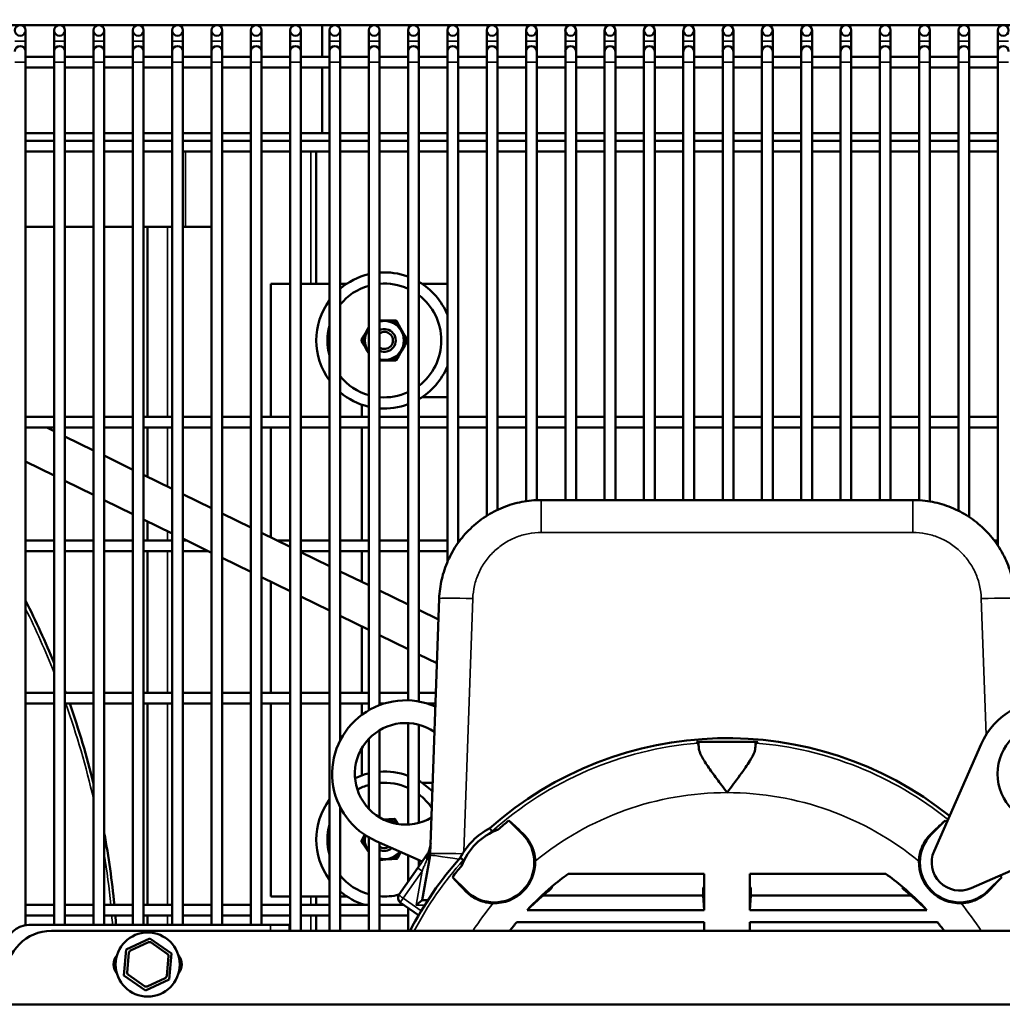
# Model space of a CAD drawing. Header units: inches. Extents: x 1 to 237, y 4 to 150.
# Tile 69 of 209: x 81 to 92, y 115 to 126. Entities that reach past the tile are written whole.
import ezdxf

# ---------------------------------------------------------------- set-up
doc = ezdxf.new("R2010")
doc.units = ezdxf.units.IN
doc.header["$LTSCALE"] = 7
doc.header["$MEASUREMENT"] = 0
for name, color, linetype, lineweight in [('Dimension (ANSI)', 7, 'Continuous', 25), ('Visible (ANSI)', 7, 'Continuous', 50), ('Visible Narrow (ANSI)', 7, 'Continuous', 35)]:
    doc.layers.add(name, color=color, linetype=linetype, lineweight=lineweight)
doc.styles.add('Dimension Text', font='tahoma.ttf')
doc.dimstyles.new('Dual Dimension', dxfattribs={"dimscale": 7, "dimtxt": 0.12, "dimasz": 0.098425, "dimexe": 0.125, "dimexo": 0.0625, "dimgap": 0.031496, "dimtad": 0, "dimtih": 1, "dimtoh": 1, "dimrnd": 1e-08, "dimzin": 4, "dimdsep": 46, "dimtxsty": 'Dimension Text', "dimcen": 0.09, "dimdle": 0.393701, "dimclrd": 256, "dimclre": 256, "dimclrt": 256, "dimadec": 0, "dimazin": 1, "dimtfac": 1, "dimtofl": 0, "dimtmove": 0, "dimatfit": 3, "dimfxl": 1, "dimtolj": 1, "dimtzin": 4, "dimlwd": -1, "dimlwe": -1, "dimarcsym": 0})

# ---------------------------------------------------------------- blocks, each defined once
blk = doc.blocks.new('*D10')
at = {"layer": 'Defpoints', "color": 0, "transparency": 16777216}
for p in [(19.813, 137.654), (19.813, 124.977), (98.315, 114.654)]:
    blk.add_point(p, dxfattribs=at)
at = {"layer": 'Dimension (ANSI)', "transparency": 16777216}
for p, q in [((19.813, 125.415), (19.813, 138.529)), ((98.315, 115.092), (98.315, 138.529)), ((20.502, 137.654), (54.873, 137.654)), ((97.626, 137.654), (63.254, 137.654))]:
    blk.add_line(p, q, dxfattribs=at)
for points in [[(20.502, 137.769), (20.502, 137.54), (19.813, 137.654)], [(97.626, 137.769), (97.626, 137.54), (98.315, 137.654)]]:
    blk.add_solid(points, dxfattribs=at)
at = {"layer": 'Dimension (ANSI)', "transparency": 16777216, "insert": (59.064, 137.654), "char_height": 0.84, "attachment_point": 5, "style": 'Dimension Text'}
blk.add_mtext('\\A1;{\\H3.0x;(}\\S78.50^ 1993.9 mm;{\\H3.0x;)}', dxfattribs=at)

msp = doc.modelspace()

# ---------------------------------------------------------------- linework, layer by layer
at = {"layer": 'Visible (ANSI)'}
for p, q in [((78.821, 125.444), (97.121, 125.444)), ((83.17, 125.444), (83.17, 125.433)), ((84.795, 125.444), (84.795, 125.095)), ((81.53, 125.267), (81.53, 125.385)), ((81.845, 125.385), (81.845, 125.267)), ((81.963, 125.267), (81.963, 125.385)), ((82.278, 125.385), (82.278, 125.267)), ((82.397, 125.267), (82.397, 125.385)), ((82.711, 125.385), (82.711, 125.267)), ((82.83, 125.267), (82.83, 125.385)), ((83.145, 125.385), (83.145, 125.267)), ((83.263, 125.267), (83.263, 125.385)), ((83.578, 125.385), (83.578, 125.267)), ((83.696, 125.267), (83.696, 125.385)), ((84.011, 125.385), (84.011, 125.267)), ((84.129, 125.267), (84.129, 125.385)), ((84.444, 125.385), (84.444, 125.267)), ((84.562, 125.267), (84.562, 125.385)), ((84.877, 125.385), (84.877, 125.267)), ((84.995, 125.267), (84.995, 125.385)), ((85.31, 125.385), (85.31, 125.267)), ((85.428, 125.267), (85.428, 125.385)), ((85.743, 125.385), (85.743, 125.267)), ((85.861, 125.267), (85.861, 125.385)), ((86.176, 125.385), (86.176, 125.267)), ((86.294, 125.267), (86.294, 125.385)), ((86.609, 125.385), (86.609, 125.267)), ((86.727, 125.267), (86.727, 125.385)), ((87.042, 125.385), (87.042, 125.267)), ((87.16, 125.267), (87.16, 125.385)), ((87.475, 125.385), (87.475, 125.267)), ((87.593, 125.267), (87.593, 125.385)), ((87.908, 125.385), (87.908, 125.267)), ((88.026, 125.267), (88.026, 125.385)), ((88.341, 125.385), (88.341, 125.267)), ((88.46, 125.267), (88.46, 125.385)), ((88.774, 125.385), (88.774, 125.267)), ((88.893, 125.267), (88.893, 125.385)), ((89.208, 125.385), (89.208, 125.267)), ((89.326, 125.267), (89.326, 125.385)), ((89.641, 125.385), (89.641, 125.267)), ((89.759, 125.267), (89.759, 125.385)), ((90.074, 125.385), (90.074, 125.267)), ((90.192, 125.267), (90.192, 125.385)), ((90.507, 125.385), (90.507, 125.267)), ((90.625, 125.267), (90.625, 125.385)), ((90.94, 125.385), (90.94, 125.267)), ((91.058, 125.267), (91.058, 125.385)), ((91.373, 125.385), (91.373, 125.267)), ((91.491, 125.267), (91.491, 125.385)), ((91.806, 125.385), (91.806, 125.267)), ((91.924, 125.267), (91.924, 125.385)), ((92.239, 125.385), (92.239, 125.267)), ((81.53, 125.267), (81.53, 125.154)), ((81.845, 125.267), (81.845, 125.154)), ((81.963, 125.267), (81.963, 125.154)), ((82.278, 125.267), (82.278, 125.154)), ((82.397, 125.267), (82.397, 125.154)), ((82.711, 125.267), (82.711, 125.154)), ((82.83, 125.267), (82.83, 125.154)), ((83.145, 125.267), (83.145, 125.154)), ((83.263, 125.267), (83.263, 125.154)), ((83.578, 125.267), (83.578, 125.154)), ((83.696, 125.267), (83.696, 125.154)), ((84.011, 125.267), (84.011, 125.154)), ((84.129, 125.267), (84.129, 125.154)), ((84.444, 125.267), (84.444, 125.154)), ((84.562, 125.267), (84.562, 125.154)), ((84.877, 125.267), (84.877, 125.154)), ((84.995, 125.267), (84.995, 125.154)), ((85.31, 125.267), (85.31, 125.154)), ((85.428, 125.267), (85.428, 125.154)), ((85.743, 125.267), (85.743, 125.154)), ((85.861, 125.267), (85.861, 125.154)), ((86.176, 125.267), (86.176, 125.154)), ((86.294, 125.267), (86.294, 125.154)), ((86.609, 125.267), (86.609, 125.154)), ((86.727, 125.267), (86.727, 125.154)), ((87.042, 125.267), (87.042, 125.154)), ((87.16, 125.267), (87.16, 125.154)), ((87.475, 125.267), (87.475, 125.154)), ((87.593, 125.267), (87.593, 125.154)), ((87.908, 125.267), (87.908, 125.154)), ((88.026, 125.267), (88.026, 125.154)), ((88.341, 125.267), (88.341, 125.154)), ((88.46, 125.267), (88.46, 125.154)), ((88.774, 125.267), (88.774, 125.154)), ((88.893, 125.267), (88.893, 125.154)), ((89.208, 125.267), (89.208, 125.154)), ((89.326, 125.267), (89.326, 125.154)), ((89.641, 125.267), (89.641, 125.154)), ((89.759, 125.267), (89.759, 125.154)), ((90.074, 125.267), (90.074, 125.154)), ((90.192, 125.267), (90.192, 125.154)), ((90.507, 125.267), (90.507, 125.154)), ((90.625, 125.267), (90.625, 125.154)), ((90.94, 125.267), (90.94, 125.154)), ((91.058, 125.267), (91.058, 125.154)), ((91.373, 125.267), (91.373, 125.154)), ((91.491, 125.267), (91.491, 125.154)), ((91.806, 125.267), (91.806, 125.154)), ((91.924, 125.267), (91.924, 125.154)), ((92.239, 125.267), (92.239, 125.154)), ((81.53, 125.036), (81.53, 125.154)), ((81.845, 125.095), (81.53, 125.095)), ((81.845, 125.154), (81.845, 125.036)), ((81.963, 125.036), (81.963, 125.154)), ((82.278, 125.095), (81.963, 125.095)), ((82.278, 125.154), (82.278, 125.036)), ((82.397, 125.036), (82.397, 125.154)), ((82.711, 125.095), (82.397, 125.095)), ((82.711, 125.154), (82.711, 125.036)), ((82.83, 125.036), (82.83, 125.154)), ((83.145, 125.095), (82.83, 125.095)), ((83.145, 125.154), (83.145, 125.036)), ((83.263, 125.036), (83.263, 125.154)), ((83.578, 125.095), (83.263, 125.095)), ((83.578, 125.154), (83.578, 125.036)), ((83.696, 125.036), (83.696, 125.154)), ((84.011, 125.095), (83.696, 125.095)), ((84.011, 125.154), (84.011, 125.036)), ((84.129, 125.036), (84.129, 125.154)), ((84.444, 125.095), (84.129, 125.095)), ((84.444, 125.154), (84.444, 125.036)), ((84.562, 125.036), (84.562, 125.154)), ((84.877, 125.095), (84.562, 125.095)), ((84.877, 125.154), (84.877, 125.036)), ((84.995, 125.036), (84.995, 125.154)), ((85.31, 125.095), (84.995, 125.095)), ((85.31, 125.154), (85.31, 125.036)), ((85.428, 125.036), (85.428, 125.154)), ((85.743, 125.095), (85.428, 125.095)), ((85.743, 125.154), (85.743, 125.036)), ((85.861, 125.036), (85.861, 125.154)), ((86.176, 125.095), (85.861, 125.095)), ((86.176, 125.154), (86.176, 125.036)), ((86.294, 125.036), (86.294, 125.154)), ((86.609, 125.095), (86.294, 125.095)), ((86.609, 125.154), (86.609, 125.036)), ((86.727, 125.036), (86.727, 125.154)), ((87.042, 125.095), (86.727, 125.095)), ((87.042, 125.154), (87.042, 125.036)), ((87.16, 125.036), (87.16, 125.154)), ((87.475, 125.095), (87.16, 125.095)), ((87.475, 125.154), (87.475, 125.036)), ((87.593, 125.036), (87.593, 125.154)), ((87.908, 125.095), (87.593, 125.095)), ((87.908, 125.154), (87.908, 125.036)), ((88.026, 125.036), (88.026, 125.154)), ((88.341, 125.095), (88.026, 125.095)), ((88.341, 125.154), (88.341, 125.036)), ((88.46, 125.036), (88.46, 125.154)), ((88.774, 125.095), (88.46, 125.095)), ((88.774, 125.154), (88.774, 125.036)), ((88.893, 125.036), (88.893, 125.154)), ((89.208, 125.095), (88.893, 125.095)), ((89.208, 125.154), (89.208, 125.036)), ((89.326, 125.036), (89.326, 125.154)), ((89.641, 125.095), (89.326, 125.095)), ((89.641, 125.154), (89.641, 125.036)), ((89.759, 125.036), (89.759, 125.154)), ((90.074, 125.095), (89.759, 125.095)), ((90.074, 125.154), (90.074, 125.036)), ((90.192, 125.036), (90.192, 125.154)), ((90.507, 125.095), (90.192, 125.095)), ((90.507, 125.154), (90.507, 125.036)), ((90.625, 125.036), (90.625, 125.154)), ((90.94, 125.095), (90.625, 125.095)), ((90.94, 125.154), (90.94, 125.036)), ((91.058, 125.036), (91.058, 125.154)), ((91.373, 125.095), (91.058, 125.095)), ((91.373, 125.154), (91.373, 125.036)), ((91.491, 125.036), (91.491, 125.154)), ((91.806, 125.095), (91.491, 125.095)), ((91.806, 125.154), (91.806, 125.036)), ((91.924, 125.036), (91.924, 125.154)), ((92.239, 125.095), (91.924, 125.095)), ((92.239, 125.154), (92.239, 125.036)), ((81.53, 115.527), (81.53, 125.036)), ((81.845, 124.977), (81.53, 124.977)), ((81.845, 115.529), (81.845, 125.036)), ((81.963, 115.529), (81.963, 125.036)), ((82.278, 124.977), (81.963, 124.977)), ((82.278, 115.529), (82.278, 125.036)), ((82.397, 115.529), (82.397, 125.036)), ((82.711, 124.977), (82.397, 124.977)), ((82.711, 115.529), (82.711, 125.036)), ((82.83, 115.529), (82.83, 125.036)), ((83.145, 124.977), (82.83, 124.977)), ((83.145, 115.529), (83.145, 125.036)), ((83.263, 115.529), (83.263, 125.036)), ((83.578, 124.977), (83.263, 124.977)), ((83.578, 115.529), (83.578, 125.036)), ((83.696, 115.529), (83.696, 125.036)), ((84.011, 124.977), (83.696, 124.977)), ((84.011, 115.529), (84.011, 125.036)), ((84.129, 115.529), (84.129, 125.036)), ((84.444, 124.977), (84.129, 124.977)), ((84.444, 115.464), (84.444, 125.036)), ((84.562, 115.464), (84.562, 125.036)), ((84.877, 124.977), (84.562, 124.977)), ((84.795, 124.977), (84.795, 124.254)), ((84.877, 115.464), (84.877, 125.036)), ((84.995, 117.56), (84.995, 125.036)), ((85.31, 124.977), (84.995, 124.977)), ((85.31, 117.894), (85.31, 125.036)), ((85.428, 117.95), (85.428, 125.036)), ((85.743, 124.977), (85.428, 124.977)), ((85.743, 118.003), (85.743, 125.036)), ((85.861, 117.991), (85.861, 125.036)), ((86.176, 124.977), (85.861, 124.977)), ((86.176, 119.528), (86.176, 125.036)), ((86.294, 119.739), (86.294, 125.036)), ((86.609, 124.977), (86.294, 124.977)), ((86.609, 120.036), (86.609, 125.036)), ((86.727, 120.102), (86.727, 125.036)), ((87.042, 124.977), (86.727, 124.977)), ((87.042, 120.198), (87.042, 125.036)), ((87.16, 120.209), (87.16, 125.036)), ((87.475, 124.977), (87.16, 124.977)), ((87.475, 120.21), (87.475, 125.036)), ((87.593, 120.21), (87.593, 125.036)), ((87.908, 124.977), (87.593, 124.977)), ((87.908, 120.21), (87.908, 125.036)), ((88.026, 120.21), (88.026, 125.036)), ((88.341, 124.977), (88.026, 124.977)), ((88.341, 120.21), (88.341, 125.036)), ((88.46, 120.21), (88.46, 125.036)), ((88.774, 124.977), (88.46, 124.977)), ((88.774, 120.21), (88.774, 125.036)), ((88.893, 120.21), (88.893, 125.036)), ((89.208, 124.977), (88.893, 124.977)), ((89.208, 120.21), (89.208, 125.036)), ((89.326, 120.21), (89.326, 125.036)), ((89.641, 124.977), (89.326, 124.977)), ((89.641, 120.21), (89.641, 125.036)), ((89.759, 120.21), (89.759, 125.036)), ((90.074, 124.977), (89.759, 124.977)), ((90.074, 120.21), (90.074, 125.036)), ((90.192, 120.21), (90.192, 125.036)), ((90.507, 124.977), (90.192, 124.977)), ((90.507, 120.21), (90.507, 125.036)), ((90.625, 120.21), (90.625, 125.036)), ((90.94, 124.977), (90.625, 124.977)), ((90.94, 120.21), (90.94, 125.036)), ((91.058, 120.21), (91.058, 125.036)), ((91.373, 124.977), (91.058, 124.977)), ((91.373, 120.208), (91.373, 125.036)), ((91.491, 120.195), (91.491, 125.036)), ((91.806, 124.977), (91.491, 124.977)), ((91.806, 120.092), (91.806, 125.036)), ((91.924, 120.023), (91.924, 125.036)), ((92.239, 124.977), (91.924, 124.977)), ((92.239, 119.709), (92.239, 125.036)), ((81.53, 124.254), (81.845, 124.254)), ((81.963, 124.254), (82.278, 124.254)), ((82.397, 124.254), (82.711, 124.254)), ((82.83, 124.254), (83.145, 124.254)), ((83.263, 124.254), (83.578, 124.254)), ((83.696, 124.254), (84.011, 124.254)), ((84.129, 124.254), (84.444, 124.254)), ((84.562, 124.254), (84.877, 124.254)), ((84.995, 124.254), (85.31, 124.254)), ((85.428, 124.254), (85.743, 124.254)), ((85.861, 124.254), (86.176, 124.254)), ((86.294, 124.254), (86.609, 124.254)), ((86.727, 124.254), (87.042, 124.254)), ((87.16, 124.254), (87.475, 124.254)), ((87.593, 124.254), (87.908, 124.254)), ((88.026, 124.254), (88.341, 124.254)), ((88.46, 124.254), (88.774, 124.254)), ((88.893, 124.254), (89.208, 124.254)), ((89.326, 124.254), (89.641, 124.254)), ((89.759, 124.254), (90.074, 124.254)), ((90.192, 124.254), (90.507, 124.254)), ((90.625, 124.254), (90.94, 124.254)), ((91.058, 124.254), (91.373, 124.254)), ((91.491, 124.254), (91.806, 124.254)), ((91.924, 124.254), (92.239, 124.254)), ((81.53, 124.17), (81.845, 124.17)), ((81.963, 124.17), (82.278, 124.17)), ((82.397, 124.17), (82.711, 124.17)), ((82.83, 124.17), (83.145, 124.17)), ((83.263, 124.17), (83.578, 124.17)), ((83.696, 124.17), (84.011, 124.17)), ((84.129, 124.17), (84.444, 124.17)), ((84.562, 124.17), (84.877, 124.17)), ((84.995, 124.17), (85.31, 124.17)), ((85.428, 124.17), (85.743, 124.17)), ((85.861, 124.17), (86.176, 124.17)), ((86.294, 124.17), (86.609, 124.17)), ((86.727, 124.17), (87.042, 124.17)), ((87.16, 124.17), (87.475, 124.17)), ((87.593, 124.17), (87.908, 124.17)), ((88.026, 124.17), (88.341, 124.17)), ((88.46, 124.17), (88.774, 124.17)), ((88.893, 124.17), (89.208, 124.17)), ((89.326, 124.17), (89.641, 124.17)), ((89.759, 124.17), (90.074, 124.17)), ((90.192, 124.17), (90.507, 124.17)), ((90.625, 124.17), (90.94, 124.17)), ((91.058, 124.17), (91.373, 124.17)), ((91.491, 124.17), (91.806, 124.17)), ((91.924, 124.17), (92.239, 124.17)), ((81.53, 124.052), (81.845, 124.052)), ((81.963, 124.052), (82.278, 124.052)), ((82.397, 124.052), (82.711, 124.052)), ((82.83, 124.052), (83.145, 124.052)), ((83.263, 124.052), (83.578, 124.052)), ((83.696, 124.052), (84.011, 124.052)), ((84.129, 124.052), (84.444, 124.052)), ((84.562, 124.052), (84.877, 124.052)), ((84.732, 122.594), (84.732, 124.052)), ((84.995, 124.052), (85.31, 124.052)), ((85.428, 124.052), (85.743, 124.052)), ((85.861, 124.052), (86.176, 124.052)), ((86.294, 124.052), (86.609, 124.052)), ((86.727, 124.052), (87.042, 124.052)), ((87.16, 124.052), (87.475, 124.052)), ((87.593, 124.052), (87.908, 124.052)), ((88.026, 124.052), (88.341, 124.052)), ((88.46, 124.052), (88.774, 124.052)), ((88.893, 124.052), (89.208, 124.052)), ((89.326, 124.052), (89.641, 124.052)), ((89.759, 124.052), (90.074, 124.052)), ((90.192, 124.052), (90.507, 124.052)), ((90.625, 124.052), (90.94, 124.052)), ((91.058, 124.052), (91.373, 124.052)), ((91.491, 124.052), (91.806, 124.052)), ((91.924, 124.052), (92.239, 124.052)), ((81.53, 123.219), (81.845, 123.219)), ((81.963, 123.219), (82.278, 123.219)), ((82.397, 123.219), (82.711, 123.219)), ((82.83, 123.219), (82.872, 123.219)), ((83.092, 123.219), (82.872, 123.219)), ((82.872, 121.128), (82.872, 123.219)), ((83.092, 123.219), (83.145, 123.219)), ((83.263, 123.219), (83.578, 123.219)), ((84.232, 122.594), (84.232, 121.128)), ((84.444, 122.594), (84.232, 122.594)), ((84.877, 122.594), (84.562, 122.594)), ((85.068, 122.594), (84.995, 122.594)), ((86.176, 122.594), (85.897, 122.594)), ((85.484, 122.19), (85.428, 122.191)), ((85.55, 122.19), (85.484, 122.19)), ((85.606, 122.19), (85.55, 122.19)), ((85.642, 122.136), (85.614, 122.185)), ((85.292, 122.081), (85.259, 122.025)), ((85.31, 122.112), (85.292, 122.081)), ((85.675, 122.079), (85.642, 122.136)), ((85.707, 122.021), (85.675, 122.079)), ((85.259, 122.025), (85.23, 121.976)), ((85.23, 121.966), (85.258, 121.918)), ((85.706, 121.914), (85.735, 121.963)), ((85.735, 121.973), (85.707, 122.021)), ((85.258, 121.918), (85.29, 121.86)), ((85.29, 121.86), (85.31, 121.826)), ((85.64, 121.801), (85.673, 121.858)), ((85.673, 121.858), (85.706, 121.914)), ((85.428, 121.749), (85.481, 121.748)), ((85.481, 121.748), (85.546, 121.748)), ((85.546, 121.748), (85.603, 121.748)), ((85.611, 121.753), (85.64, 121.801)), ((85.897, 121.344), (86.176, 121.344)), ((85.232, 121.128), (85.232, 121.262)), ((81.53, 121.128), (81.845, 121.128)), ((81.963, 121.128), (82.278, 121.128)), ((82.397, 121.128), (82.711, 121.128)), ((82.83, 121.128), (83.145, 121.128)), ((83.263, 121.128), (83.578, 121.128)), ((83.696, 121.128), (84.011, 121.128)), ((84.129, 121.128), (84.444, 121.128)), ((84.562, 121.128), (84.877, 121.128)), ((84.995, 121.128), (85.31, 121.128)), ((85.428, 121.128), (85.743, 121.128)), ((85.861, 121.128), (86.176, 121.128)), ((86.294, 121.128), (86.609, 121.128)), ((86.727, 121.128), (87.042, 121.128)), ((87.16, 121.128), (87.475, 121.128)), ((87.593, 121.128), (87.908, 121.128)), ((88.026, 121.128), (88.341, 121.128)), ((88.46, 121.128), (88.774, 121.128)), ((88.893, 121.128), (89.208, 121.128)), ((89.326, 121.128), (89.641, 121.128)), ((89.759, 121.128), (90.074, 121.128)), ((90.192, 121.128), (90.507, 121.128)), ((90.625, 121.128), (90.94, 121.128)), ((91.058, 121.128), (91.373, 121.128)), ((91.491, 121.128), (91.806, 121.128)), ((91.924, 121.128), (92.239, 121.128)), ((81.53, 121.01), (81.845, 121.01)), ((81.765, 121.01), (81.845, 120.97)), ((81.963, 121.01), (82.278, 121.01)), ((82.397, 121.01), (82.711, 121.01)), ((82.83, 121.01), (83.145, 121.01)), ((82.872, 120.467), (82.872, 121.01)), ((83.263, 121.01), (83.578, 121.01)), ((83.696, 121.01), (84.011, 121.01)), ((84.129, 121.01), (84.444, 121.01)), ((84.232, 121.01), (84.232, 119.799)), ((84.562, 121.01), (84.877, 121.01)), ((84.995, 121.01), (85.31, 121.01)), ((85.232, 119.765), (85.232, 121.01)), ((85.428, 121.01), (85.743, 121.01)), ((85.861, 121.01), (86.176, 121.01)), ((86.294, 121.01), (86.609, 121.01)), ((86.727, 121.01), (87.042, 121.01)), ((87.16, 121.01), (87.475, 121.01)), ((87.593, 121.01), (87.908, 121.01)), ((88.026, 121.01), (88.341, 121.01)), ((88.46, 121.01), (88.774, 121.01)), ((88.893, 121.01), (89.208, 121.01)), ((89.326, 121.01), (89.641, 121.01)), ((89.759, 121.01), (90.074, 121.01)), ((90.192, 121.01), (90.507, 121.01)), ((90.625, 121.01), (90.94, 121.01)), ((91.058, 121.01), (91.373, 121.01)), ((91.491, 121.01), (91.806, 121.01)), ((91.924, 121.01), (92.239, 121.01)), ((81.963, 120.912), (82.278, 120.758)), ((82.397, 120.7), (82.711, 120.545)), ((81.53, 120.635), (81.845, 120.48)), ((81.963, 120.422), (82.278, 120.268)), ((82.83, 120.488), (83.145, 120.333)), ((82.397, 120.21), (82.711, 120.055)), ((83.263, 120.275), (83.578, 120.121)), ((87.21, 120.21), (91.303, 120.21)), ((82.83, 119.997), (83.145, 119.843)), ((83.696, 120.063), (84.011, 119.908)), ((82.872, 119.765), (82.872, 119.976)), ((83.263, 119.785), (83.578, 119.63)), ((84.129, 119.85), (84.444, 119.696)), ((81.53, 119.765), (81.845, 119.765)), ((81.963, 119.765), (82.278, 119.765)), ((82.397, 119.765), (82.711, 119.765)), ((82.83, 119.765), (83.145, 119.765)), ((83.263, 119.765), (83.303, 119.765)), ((84.302, 119.765), (84.444, 119.765)), ((84.562, 119.765), (84.877, 119.765)), ((84.995, 119.765), (85.31, 119.765)), ((85.428, 119.765), (85.743, 119.765)), ((85.861, 119.765), (86.176, 119.765)), ((86.294, 119.765), (86.314, 119.765)), ((92.199, 119.765), (92.239, 119.765)), ((81.53, 119.647), (81.845, 119.647)), ((81.963, 119.647), (82.278, 119.647)), ((82.397, 119.647), (82.711, 119.647)), ((82.83, 119.647), (83.145, 119.647)), ((82.872, 118.086), (82.872, 119.647)), ((83.263, 119.647), (83.543, 119.647)), ((83.696, 119.573), (84.011, 119.418)), ((84.562, 119.647), (84.877, 119.647)), ((84.562, 119.638), (84.877, 119.483)), ((84.995, 119.647), (85.31, 119.647)), ((85.232, 119.309), (85.232, 119.647)), ((85.428, 119.647), (85.743, 119.647)), ((85.861, 119.647), (86.176, 119.647)), ((84.129, 119.36), (84.444, 119.206)), ((84.995, 119.425), (85.31, 119.271)), ((84.232, 119.309), (84.232, 118.086)), ((84.562, 119.148), (84.877, 118.993)), ((85.428, 119.213), (85.743, 119.058)), ((85.988, 116.312), (86.086, 119.125)), ((84.995, 118.935), (85.31, 118.781)), ((85.861, 119), (86.078, 118.894)), ((85.232, 118.086), (85.232, 118.819)), ((85.428, 118.723), (85.743, 118.568)), ((85.861, 118.51), (86.061, 118.412)), ((81.53, 118.086), (81.845, 118.086)), ((81.963, 118.086), (82.278, 118.086)), ((82.397, 118.086), (82.711, 118.086)), ((82.83, 118.086), (83.145, 118.086)), ((83.263, 118.086), (83.578, 118.086)), ((83.696, 118.086), (84.011, 118.086)), ((84.129, 118.086), (84.444, 118.086)), ((84.562, 118.086), (84.877, 118.086)), ((84.995, 118.086), (85.31, 118.086)), ((85.428, 118.086), (85.743, 118.086)), ((85.861, 118.086), (86.05, 118.086)), ((81.53, 117.967), (81.845, 117.967)), ((81.963, 117.967), (82.278, 117.967)), ((82.397, 117.967), (82.711, 117.967)), ((82.83, 117.967), (83.145, 117.967)), ((82.872, 115.751), (82.872, 117.967)), ((83.263, 117.967), (83.578, 117.967)), ((83.696, 117.967), (84.011, 117.967)), ((84.129, 117.967), (84.444, 117.967)), ((84.232, 117.967), (84.232, 115.844)), ((84.562, 117.967), (84.877, 117.967)), ((84.995, 117.967), (85.31, 117.967)), ((85.232, 117.842), (85.232, 117.967)), ((85.428, 117.967), (85.478, 117.967)), ((85.956, 117.967), (86.046, 117.967)), ((85.743, 116.634), (85.743, 117.753)), ((85.861, 116.652), (85.861, 117.735)), ((85.428, 116.714), (85.428, 117.673)), ((85.31, 116.809), (85.31, 117.578)), ((88.918, 117.548), (88.947, 117.548)), ((89.566, 117.548), (88.947, 117.548)), ((89.566, 117.548), (89.595, 117.548)), ((91.536, 116.343), (92.054, 117.52)), ((85.232, 117.177), (85.232, 117.473)), ((86.015, 117.094), (85.897, 117.094)), ((84.995, 115.464), (84.995, 116.827)), ((85.532, 116.695), (85.472, 116.69)), ((85.588, 116.699), (85.532, 116.695)), ((85.628, 116.648), (85.597, 116.694)), ((85.634, 116.64), (85.628, 116.648)), ((86.854, 116.68), (87.004, 116.529)), ((91.509, 116.529), (91.659, 116.68)), ((85.263, 116.523), (85.255, 116.507)), ((85.255, 116.507), (85.23, 116.456)), ((85.231, 116.446), (85.263, 116.4)), ((85.31, 115.464), (85.31, 116.493)), ((85.899, 116.229), (85.391, 116.452)), ((85.428, 115.464), (85.428, 116.436)), ((93.122, 116.452), (91.945, 115.934)), ((85.263, 116.4), (85.299, 116.345)), ((85.299, 116.345), (85.31, 116.33)), ((85.628, 116.263), (85.653, 116.314)), ((85.653, 116.314), (85.662, 116.333)), ((85.743, 116.006), (85.743, 116.297)), ((85.939, 116.286), (85.947, 116.297)), ((85.958, 116.314), (85.958, 116.314)), ((85.958, 116.314), (85.958, 116.314)), ((85.428, 116.244), (85.433, 116.244)), ((85.433, 116.244), (85.498, 116.249)), ((85.498, 116.249), (85.564, 116.254)), ((85.564, 116.254), (85.62, 116.258)), ((85.85, 116.159), (85.939, 116.286)), ((85.861, 116.175), (85.861, 116.245)), ((85.899, 115.803), (85.986, 116.295)), ((85.936, 116.212), (85.936, 116.212)), ((85.642, 115.861), (85.85, 116.159)), ((85.916, 116.166), (85.916, 116.166)), ((87.508, 116.092), (89.006, 116.092)), ((89.006, 116.092), (89.006, 115.949)), ((89.506, 116.092), (91.005, 116.092)), ((89.506, 115.949), (89.506, 116.092)), ((86.382, 115.907), (86.231, 116.057)), ((92.282, 116.057), (92.131, 115.907)), ((89.006, 115.949), (88.995, 115.937)), ((88.995, 115.854), (88.995, 115.937)), ((89.006, 115.949), (89.006, 115.693)), ((89.518, 115.937), (89.506, 115.949)), ((89.506, 115.693), (89.506, 115.949)), ((89.518, 115.937), (89.518, 115.854)), ((84.232, 115.844), (84.444, 115.844)), ((84.562, 115.844), (84.877, 115.844)), ((84.732, 115.751), (84.732, 115.844)), ((84.995, 115.844), (85.068, 115.844)), ((85.859, 115.636), (85.656, 115.778)), ((85.899, 115.803), (85.899, 115.803)), ((85.899, 115.803), (85.962, 115.803)), ((87.233, 115.854), (88.995, 115.854)), ((88.995, 115.854), (89.006, 115.693)), ((89.518, 115.854), (89.506, 115.693)), ((89.518, 115.854), (91.28, 115.854)), ((81.53, 115.751), (81.845, 115.751)), ((81.963, 115.751), (82.278, 115.751)), ((82.397, 115.751), (82.711, 115.751)), ((82.83, 115.751), (83.145, 115.751)), ((83.263, 115.751), (83.578, 115.751)), ((83.696, 115.751), (84.011, 115.751)), ((84.129, 115.751), (84.444, 115.751)), ((84.562, 115.751), (84.877, 115.751)), ((84.995, 115.751), (85.31, 115.751)), ((85.428, 115.751), (85.695, 115.751)), ((85.743, 115.464), (85.743, 115.717)), ((89.006, 115.693), (87.056, 115.693)), ((91.457, 115.693), (89.506, 115.693)), ((81.53, 115.633), (81.845, 115.633)), ((81.963, 115.633), (82.278, 115.633)), ((82.397, 115.633), (82.711, 115.633)), ((82.83, 115.633), (83.145, 115.633)), ((82.872, 115.529), (82.872, 115.633)), ((83.263, 115.633), (83.578, 115.633)), ((83.696, 115.633), (84.011, 115.633)), ((84.129, 115.633), (84.444, 115.633)), ((84.562, 115.633), (84.877, 115.633)), ((84.732, 115.464), (84.732, 115.633)), ((84.995, 115.633), (85.31, 115.633)), ((85.428, 115.633), (85.743, 115.633)), ((86.94, 115.56), (89.006, 115.56)), ((89.006, 115.56), (89.006, 115.464)), ((89.506, 115.56), (91.573, 115.56)), ((89.506, 115.464), (89.506, 115.56)), ((81.565, 115.529), (84.226, 115.529)), ((81.815, 115.464), (97.815, 115.464)), ((84.435, 115.529), (84.226, 115.529)), ((84.435, 115.529), (84.435, 115.464)), ((82.638, 115.259), (82.9, 115.381)), ((82.685, 115.247), (82.882, 115.338)), ((82.9, 115.381), (83.136, 115.215)), ((82.912, 115.336), (83.09, 115.211)), ((82.613, 114.971), (82.638, 115.259)), ((82.649, 115.006), (82.668, 115.222)), ((83.136, 115.215), (83.111, 114.928)), ((83.103, 115.184), (83.084, 114.968)), ((82.85, 114.806), (82.613, 114.971)), ((82.84, 114.854), (82.662, 114.979)), ((83.111, 114.928), (82.85, 114.806)), ((83.066, 114.943), (82.87, 114.851)), ((98.315, 114.654), (81.315, 114.654))]:
    msp.add_line(p, q, dxfattribs=at)
for centre, radius in [((81.471, 125.385), 0.0591), ((81.904, 125.385), 0.0591), ((82.337, 125.385), 0.0591), ((82.771, 125.385), 0.0591), ((83.204, 125.385), 0.0591), ((83.637, 125.385), 0.0591), ((84.07, 125.385), 0.0591), ((84.503, 125.385), 0.0591), ((84.936, 125.385), 0.0591), ((85.369, 125.385), 0.0591), ((85.802, 125.385), 0.0591), ((86.235, 125.385), 0.0591), ((86.668, 125.385), 0.0591), ((87.101, 125.385), 0.0591), ((87.534, 125.385), 0.0591), ((87.967, 125.385), 0.0591), ((88.4, 125.385), 0.0591), ((88.834, 125.385), 0.0591), ((89.267, 125.385), 0.0591), ((89.7, 125.385), 0.0591), ((90.133, 125.385), 0.0591), ((90.566, 125.385), 0.0591), ((90.999, 125.385), 0.0591), ((91.432, 125.385), 0.0591), ((91.865, 125.385), 0.0591), ((92.298, 125.385), 0.0591), ((92.796, 117.194), 0.56), ((82.875, 115.093), 0.353)]:
    msp.add_circle(centre, radius, dxfattribs=at)
for centre, radius, start, end in [((81.471, 125.154), 0.0591, 0, 180), ((81.904, 125.154), 0.0591, 0, 180), ((82.337, 125.154), 0.0591, 0, 180), ((82.771, 125.154), 0.0591, 0, 180), ((83.204, 125.154), 0.0591, 0, 180), ((83.637, 125.154), 0.0591, 0, 180), ((84.07, 125.154), 0.0591, 0, 180), ((84.503, 125.154), 0.0591, 0, 180), ((84.936, 125.154), 0.0591, 0, 180), ((85.369, 125.154), 0.0591, 0, 180), ((85.802, 125.154), 0.0591, 0, 180), ((86.235, 125.154), 0.0591, 0, 180), ((86.668, 125.154), 0.0591, 0, 180), ((87.101, 125.154), 0.0591, 0, 180), ((87.534, 125.154), 0.0591, 0, 180), ((87.967, 125.154), 0.0591, 0, 180), ((88.4, 125.154), 0.0591, 0, 180), ((88.834, 125.154), 0.0591, 0, 180), ((89.267, 125.154), 0.0591, 0, 180), ((89.7, 125.154), 0.0591, 0, 180), ((90.133, 125.154), 0.0591, 0, 180), ((90.566, 125.154), 0.0591, 0, 180), ((90.999, 125.154), 0.0591, 0, 180), ((91.432, 125.154), 0.0591, 0, 180), ((91.865, 125.154), 0.0591, 0, 180), ((92.298, 125.154), 0.0591, 0, 180), ((85.482, 121.969), 0.75, 103.2924, 130.5317), ((85.482, 121.969), 0.75, 69.6651, 94.1542), ((85.482, 121.969), 0.627, 65.438, 94.971), ((85.482, 121.969), 0.75, 22.3415, 59.6695), ((85.482, 121.969), 0.627, 105.9635, 141.019), ((85.482, 121.969), 0.75, 143.8377, 216.1623), ((85.482, 121.969), 0.627, 307.1606, 52.8394), ((85.482, 121.969), 0.221, 255.7685, 104.2315), ((85.606, 122.18), 0.01, 29.5746, 89.5746), ((85.482, 121.969), 0.627, 164.9564, 195.0436), ((85.482, 121.969), 0.221, 141.2858, 218.7142), ((85.482, 121.969), 0.125, 244.2373, 115.7627), ((85.482, 121.969), 0.0937, 234.5827, 125.4173), ((85.239, 121.971), 0.01, 149.5746, 209.5746), ((85.726, 121.968), 0.01, 329.5746, 29.5746), ((85.603, 121.758), 0.01, 269.5746, 329.5746), ((85.482, 121.969), 0.75, 300.3305, 337.6585), ((85.482, 121.969), 0.627, 218.981, 254.0365), ((85.482, 121.969), 0.75, 229.4683, 256.7076), ((85.482, 121.969), 0.627, 265.029, 294.562), ((85.482, 121.969), 0.75, 265.8458, 290.3349), ((73.105, 114.823), 9.449, 22.3316, 26.9166), ((73.105, 114.823), 9.449, 20.1964, 20.3641), ((73.105, 114.823), 9.449, 13.8721, 19.4351), ((85.717, 117.194), 0.81, 66.1943, 246.2427), ((92.796, 117.194), 0.81, 293.7573, 156.2427), ((85.717, 117.194), 0.56, 55.5006, 300.4994), ((89.256, 113.654), 3.933, 51.4624, 131.6342), ((85.482, 116.469), 0.75, 103.2924, 115.5055), ((85.482, 116.469), 0.75, 69.6651, 94.1542), ((85.482, 116.469), 0.627, 105.9635, 118.3547), ((85.482, 116.469), 0.627, 65.438, 94.971), ((85.482, 116.469), 0.75, 45.1005, 59.6695), ((85.482, 116.469), 0.627, 33.4866, 52.8394), ((85.482, 116.469), 0.75, 143.8377, 216.1623), ((85.482, 116.469), 0.627, 164.9564, 195.0436), ((85.482, 116.469), 0.221, 51.3064, 92.7209), ((85.589, 116.689), 0.01, 34.1398, 94.1398), ((89.256, 113.654), 3.863, 128.4604, 130.7536), ((89.256, 113.654), 3.863, 51.1892, 51.5396), ((73.105, 114.823), 9.449, 5.633, 10.4753), ((85.482, 116.469), 0.221, 166.7472, 218.7142), ((86.98, 115.931), 0.743, 116.8979, 153.1021), ((86.98, 115.931), 0.694, 110.6736, 159.3264), ((86.693, 116.218), 0.44, 225, 45), ((91.82, 116.218), 0.44, 135, 315), ((85.239, 116.452), 0.01, 154.1398, 214.1398), ((85.482, 116.469), 0.0938, 234.5827, 302.1027), ((85.482, 116.469), 0.125, 244.2373, 311.3505), ((85.482, 116.469), 0.221, 255.7685, 322.4699), ((91.82, 116.218), 0.31, 156.2427, 293.7573), ((85.619, 116.268), 0.01, 274.1398, 334.1398), ((89.256, 113.654), 3.933, 138.3658, 152.6009), ((86.693, 116.218), 0.45, 268.2085, 1.7915), ((91.82, 116.218), 0.45, 178.2085, 271.7915), ((89.256, 113.654), 3.863, 139.2464, 141.5396), ((89.256, 113.654), 3, 125.6427, 130.1121), ((89.256, 113.654), 3, 49.8879, 54.3573), ((85.482, 116.469), 0.627, 218.981, 254.0365), ((89.256, 113.654), 3.863, 38.4604, 38.8108), ((85.482, 116.469), 0.75, 229.4683, 253.3542), ((85.482, 116.469), 0.627, 265.029, 284.8583), ((89.256, 113.654), 3, 130.1121, 137.1824), ((89.256, 113.654), 2.988, 130.1927, 132.6188), ((89.256, 113.654), 2.988, 47.3812, 49.8073), ((89.256, 113.654), 3, 42.8176, 49.8879), ((85.691, 115.827), 0.06, 145, 235), ((73.105, 114.823), 9.449, 4.285, 4.9137), ((89.256, 113.654), 3, 140.5553, 142.891), ((89.256, 113.654), 3, 37.109, 39.4447), ((81.565, 115.279), 0.25, 90, 180), ((81.815, 114.964), 0.5, 90, 180), ((82.895, 115.311), 0.03, 55.0064, 115.0064), ((82.698, 115.219), 0.03, 115.0064, 175.0064), ((82.656, 115.094), 0.156, 139.6395, 219.7057), ((83.073, 115.187), 0.03, 355.0064, 55.0064), ((83.094, 115.094), 0.156, 320.2943, 40.3605), ((82.679, 115.003), 0.03, 175.0064, 235.0064), ((83.054, 114.97), 0.03, 295.0064, 355.0064), ((82.857, 114.879), 0.03, 235.0064, 295.0064)]:
    msp.add_arc(centre, radius, start, end, dxfattribs=at)
for centre, major_axis, ratio, start_param, end_param in [((87.228, 116.298), (0.4, -0.4), 0.025992, 2.176021, 2.811869), ((91.285, 116.298), (0.4, 0.4), 0.025992, 0.329723, 0.965571), ((85.865, 116.316), (0.122, 0), 0.989986, 6.110377, 6.248636), ((86.613, 115.682), (-0.4, 0.4), 0.025992, 0.329723, 0.965571), ((91.9, 115.682), (-0.4, -0.4), 0.025992, 2.176021, 2.811869), ((85.828, 115.743), (-0.0715, -0.06), 0.014523, 3.158899, 4.658241), ((89.256, 113.427), (0, 3.163), 0.997409, 0.696328, 0.771921), ((89.256, 113.427), (0, 3.163), 0.997409, 5.511265, 5.586857)]:
    msp.add_ellipse(centre, major_axis=major_axis, ratio=ratio, start_param=start_param, end_param=end_param, dxfattribs=at)
for points, knots in [([(86.086, 119.125), (86.088, 119.197), (86.098, 119.268), (86.13, 119.409), (86.153, 119.477), (86.212, 119.609), (86.247, 119.672), (86.33, 119.79), (86.377, 119.845), (86.481, 119.945), (86.537, 119.99), (86.658, 120.068), (86.722, 120.102), (86.856, 120.156), (86.925, 120.176), (87.066, 120.204), (87.138, 120.21), (87.21, 120.21)], [1.605703, 1.605703, 1.605703, 1.605703, 1.797689, 1.797689, 1.989675, 1.989675, 2.181662, 2.181662, 2.373648, 2.373648, 2.565634, 2.565634, 2.75762, 2.75762, 2.949606, 2.949606, 3.141593, 3.141593, 3.141593, 3.141593]), ([(91.303, 120.21), (91.375, 120.21), (91.447, 120.204), (91.588, 120.176), (91.657, 120.156), (91.791, 120.102), (91.855, 120.068), (91.976, 119.99), (92.032, 119.945), (92.136, 119.845), (92.183, 119.79), (92.266, 119.672), (92.301, 119.609), (92.36, 119.477), (92.383, 119.409), (92.415, 119.268), (92.425, 119.197), (92.427, 119.125)], [3.141593, 3.141593, 3.141593, 3.141593, 3.333579, 3.333579, 3.525565, 3.525565, 3.717551, 3.717551, 3.909538, 3.909538, 4.101524, 4.101524, 4.29351, 4.29351, 4.485496, 4.485496, 4.677482, 4.677482, 4.677482, 4.677482]), ([(88.947, 117.468), (88.946, 117.477), (88.945, 117.485), (88.943, 117.505), (88.941, 117.517), (88.937, 117.529), (88.936, 117.532), (88.935, 117.533)], [7.7849043, 7.7849043, 7.7849043, 7.7849043, 7.9255355, 7.9255355, 8.1889622, 8.1889622, 8.3794993, 8.3794993, 8.3794993, 8.3794993]), ([(89.578, 117.533), (89.577, 117.532), (89.576, 117.529), (89.572, 117.517), (89.57, 117.505), (89.568, 117.485), (89.567, 117.477), (89.566, 117.468)], [-8.3794993, -8.3794993, -8.3794993, -8.3794993, -8.1889622, -8.1889622, -7.9255355, -7.9255355, -7.7849043, -7.7849043, -7.7849043, -7.7849043]), ([(89.256, 116.988), (89.256, 116.988), (89.256, 116.988), (89.218, 117.039), (89.18, 117.09), (89.108, 117.187), (89.074, 117.233), (89.014, 117.32), (88.988, 117.361), (88.958, 117.424), (88.949, 117.447), (88.947, 117.468)], [-6.808177, -6.808177, -6.808177, -6.808177, -6.805816, -6.805816, -6.258246, -6.258246, -5.73668, -5.73668, -5.225345, -5.225345, -4.852408, -4.852408, -4.852408, -4.852408]), ([(89.566, 117.468), (89.565, 117.457), (89.562, 117.445), (89.548, 117.404), (89.53, 117.371), (89.479, 117.29), (89.442, 117.237), (89.353, 117.116), (89.305, 117.052), (89.257, 116.988), (89.257, 116.988), (89.256, 116.988)], [-1.837085, -1.837085, -1.837085, -1.837085, -1.640181, -1.640181, -1.191586, -1.191586, -0.608107, -0.608107, 0, 0, 0.002086, 0.002086, 0.002086, 0.002086]), ([(86.667, 116.56), (86.667, 116.56), (86.668, 116.56), (86.673, 116.56), (86.679, 116.563), (86.699, 116.569), (86.715, 116.575), (86.734, 116.581)], [-5.8110177, -5.8110177, -5.8110177, -5.8110177, -5.745827, -5.745827, -5.6011582, -5.6011582, -5.3996224, -5.3996224, -5.3996224, -5.3996224]), ([(87.01, 116.534), (87.033, 116.511), (87.056, 116.484), (87.098, 116.417), (87.116, 116.378), (87.137, 116.301), (87.142, 116.267), (87.143, 116.232)], [-7.543171, -7.543171, -7.543171, -7.543171, -7.113799, -7.113799, -6.630405, -6.630405, -6.249644, -6.249644, -6.249644, -6.249644]), ([(91.37, 116.232), (91.37, 116.247), (91.372, 116.262), (91.38, 116.325), (91.394, 116.37), (91.435, 116.455), (91.462, 116.492), (91.496, 116.527), (91.5, 116.53), (91.503, 116.534)], [-3.480041, -3.480041, -3.480041, -3.480041, -3.303693, -3.303693, -2.736478, -2.736478, -2.134683, -2.134683, -2.057929, -2.057929, -2.057929, -2.057929]), ([(85.964, 116.325), (85.968, 116.333), (85.972, 116.342), (85.975, 116.35), (85.975, 116.35), (85.979, 116.359), (85.981, 116.368), (85.984, 116.377), (85.984, 116.377), (85.986, 116.387), (85.988, 116.397), (85.991, 116.415), (85.992, 116.424), (85.992, 116.432)], [0, 0, 0, 0, 0.000741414, 0.000741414, 0.000749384, 0.000749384, 0.001482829, 0.001482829, 0.001491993, 0.001491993, 0.002317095, 0.002317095, 0.002965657, 0.002965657, 0.002965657, 0.002965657]), ([(85.947, 116.297), (85.95, 116.302), (85.953, 116.306), (85.955, 116.31), (85.956, 116.311), (85.957, 116.313), (85.958, 116.314)], [0, 0, 0, 0, 0.730545, 0.730545, 0.730545, 1, 1, 1, 1]), ([(86.33, 116.177), (86.335, 116.192), (86.34, 116.206), (86.347, 116.229), (86.35, 116.237), (86.351, 116.243), (86.351, 116.244), (86.351, 116.244)], [-0.4360394, -0.4360394, -0.4360394, -0.4360394, -0.3048611, -0.3048611, -0.1567576, -0.1567576, -0.0766232, -0.0766232, -0.0766232, -0.0766232]), ([(86.679, 115.768), (86.664, 115.768), (86.649, 115.77), (86.586, 115.778), (86.541, 115.792), (86.456, 115.833), (86.419, 115.86), (86.384, 115.894), (86.381, 115.898), (86.377, 115.901)], [-3.480041, -3.480041, -3.480041, -3.480041, -3.303693, -3.303693, -2.736478, -2.736478, -2.134683, -2.134683, -2.057929, -2.057929, -2.057929, -2.057929]), ([(92.136, 115.901), (92.113, 115.877), (92.086, 115.855), (92.019, 115.813), (91.98, 115.795), (91.903, 115.774), (91.869, 115.769), (91.834, 115.768)], [-7.543171, -7.543171, -7.543171, -7.543171, -7.113799, -7.113799, -6.630405, -6.630405, -6.249644, -6.249644, -6.249644, -6.249644])]:
    msp.add_open_spline(points, degree=3, knots=knots, dxfattribs=at)
for points in [[(88.935, 117.533), (88.929, 117.538), (88.924, 117.543), (88.918, 117.548)], [(89.595, 117.548), (89.589, 117.543), (89.584, 117.538), (89.578, 117.533)], [(86.643, 116.594), (86.651, 116.583), (86.659, 116.571), (86.667, 116.56)], [(85.958, 116.314), (85.96, 116.318), (85.962, 116.322), (85.964, 116.325)], [(86.351, 116.244), (86.34, 116.252), (86.328, 116.26), (86.317, 116.268)], [(87.328, 115.937), (87.326, 115.941), (87.325, 115.945), (87.324, 115.949)], [(91.189, 115.949), (91.188, 115.945), (91.187, 115.941), (91.185, 115.937)]]:
    msp.add_open_spline(points, degree=3, dxfattribs=at)
at = {"layer": 'Visible Narrow (ANSI)'}
for p, q in [((81.53, 125.267), (81.412, 125.267)), ((81.963, 125.267), (81.845, 125.267)), ((82.397, 125.267), (82.278, 125.267)), ((82.83, 125.267), (82.711, 125.267)), ((83.263, 125.267), (83.145, 125.267)), ((83.696, 125.267), (83.578, 125.267)), ((84.129, 125.267), (84.011, 125.267)), ((84.562, 125.267), (84.444, 125.267)), ((84.995, 125.267), (84.877, 125.267)), ((85.428, 125.267), (85.31, 125.267)), ((85.861, 125.267), (85.743, 125.267)), ((86.294, 125.267), (86.176, 125.267)), ((86.727, 125.267), (86.609, 125.267)), ((87.16, 125.267), (87.042, 125.267)), ((87.593, 125.267), (87.475, 125.267)), ((88.026, 125.267), (87.908, 125.267)), ((88.46, 125.267), (88.341, 125.267)), ((88.893, 125.267), (88.774, 125.267)), ((89.326, 125.267), (89.208, 125.267)), ((89.759, 125.267), (89.641, 125.267)), ((90.192, 125.267), (90.074, 125.267)), ((90.625, 125.267), (90.507, 125.267)), ((91.058, 125.267), (90.94, 125.267)), ((91.491, 125.267), (91.373, 125.267)), ((91.924, 125.267), (91.806, 125.267)), ((92.357, 125.267), (92.239, 125.267)), ((81.412, 125.036), (81.53, 125.036)), ((81.845, 125.036), (81.963, 125.036)), ((82.278, 125.036), (82.397, 125.036)), ((82.711, 125.036), (82.83, 125.036)), ((83.145, 125.036), (83.263, 125.036)), ((83.578, 125.036), (83.696, 125.036)), ((84.011, 125.036), (84.129, 125.036)), ((84.444, 125.036), (84.562, 125.036)), ((84.877, 125.036), (84.995, 125.036)), ((85.31, 125.036), (85.428, 125.036)), ((85.743, 125.036), (85.861, 125.036)), ((86.176, 125.036), (86.294, 125.036)), ((86.609, 125.036), (86.727, 125.036)), ((87.042, 125.036), (87.16, 125.036)), ((87.475, 125.036), (87.593, 125.036)), ((87.908, 125.036), (88.026, 125.036)), ((88.341, 125.036), (88.46, 125.036)), ((88.774, 125.036), (88.893, 125.036)), ((89.208, 125.036), (89.326, 125.036)), ((89.641, 125.036), (89.759, 125.036)), ((90.074, 125.036), (90.192, 125.036)), ((90.507, 125.036), (90.625, 125.036)), ((90.94, 125.036), (91.058, 125.036)), ((91.373, 125.036), (91.491, 125.036)), ((91.806, 125.036), (91.924, 125.036)), ((92.239, 125.036), (92.357, 125.036)), ((83.292, 124.052), (83.292, 123.219)), ((84.672, 122.594), (84.672, 124.052)), ((83.092, 121.128), (83.092, 123.219)), ((85.55, 122.18), (85.55, 122.19)), ((85.55, 122.18), (85.606, 122.18)), ((85.606, 122.18), (85.606, 122.19)), ((85.614, 122.185), (85.606, 122.18)), ((85.606, 122.18), (85.633, 122.131)), ((85.642, 122.136), (85.633, 122.131)), ((85.23, 121.976), (85.239, 121.971)), ((85.239, 121.971), (85.23, 121.966)), ((85.239, 121.971), (85.267, 122.02)), ((85.266, 121.923), (85.239, 121.971)), ((85.259, 122.025), (85.267, 122.02)), ((85.698, 122.016), (85.707, 122.021)), ((85.698, 122.016), (85.726, 121.968)), ((85.726, 121.968), (85.698, 121.919)), ((85.735, 121.973), (85.726, 121.968)), ((85.735, 121.963), (85.726, 121.968)), ((85.266, 121.923), (85.258, 121.918)), ((85.706, 121.914), (85.698, 121.919)), ((85.546, 121.748), (85.547, 121.758)), ((85.603, 121.758), (85.547, 121.758)), ((85.631, 121.806), (85.603, 121.758)), ((85.603, 121.758), (85.603, 121.748)), ((85.603, 121.758), (85.611, 121.753)), ((85.631, 121.806), (85.64, 121.801)), ((83.092, 120.359), (83.092, 121.01)), ((87.21, 120.21), (87.21, 119.853)), ((91.303, 120.21), (91.303, 119.853)), ((83.092, 119.765), (83.092, 119.869)), ((91.303, 119.853), (87.21, 119.853)), ((83.092, 118.086), (83.092, 119.647)), ((86.456, 119.125), (86.358, 116.339)), ((92.11, 117.624), (92.057, 119.125)), ((83.092, 115.751), (83.092, 117.967)), ((88.947, 117.468), (88.947, 117.548)), ((89.566, 117.468), (89.566, 117.548)), ((85.533, 116.685), (85.532, 116.695)), ((85.533, 116.685), (85.589, 116.689)), ((85.589, 116.689), (85.588, 116.699)), ((85.597, 116.694), (85.589, 116.689)), ((85.589, 116.689), (85.62, 116.642)), ((85.628, 116.648), (85.62, 116.642)), ((87.01, 116.534), (87.004, 116.529)), ((91.503, 116.534), (91.509, 116.529)), ((85.23, 116.456), (85.239, 116.452)), ((85.239, 116.452), (85.231, 116.446)), ((85.239, 116.452), (85.264, 116.502)), ((85.271, 116.405), (85.239, 116.452)), ((85.255, 116.507), (85.264, 116.502)), ((85.271, 116.405), (85.263, 116.4)), ((85.644, 116.318), (85.619, 116.268)), ((85.644, 116.318), (85.653, 116.314)), ((85.432, 116.254), (85.428, 116.254)), ((85.432, 116.254), (85.433, 116.244)), ((85.619, 116.268), (85.563, 116.264)), ((85.564, 116.254), (85.563, 116.264)), ((85.619, 116.268), (85.62, 116.258)), ((85.619, 116.268), (85.628, 116.263)), ((85.968, 116.295), (85.968, 116.295)), ((85.897, 116.121), (85.688, 115.823)), ((85.831, 115.748), (85.897, 116.121)), ((86.377, 115.901), (86.382, 115.907)), ((92.136, 115.901), (92.131, 115.907)), ((84.672, 115.751), (84.672, 115.844)), ((85.656, 115.778), (85.688, 115.823)), ((85.688, 115.823), (85.887, 115.683)), ((85.927, 115.748), (85.831, 115.748)), ((83.092, 115.529), (83.092, 115.633)), ((84.672, 115.464), (84.672, 115.633)), ((84.226, 115.464), (84.226, 115.529))]:
    msp.add_line(p, q, dxfattribs=at)
for centre, radius, start, end in [((85.482, 121.969), 0.211, 255.0787, 104.9213), ((85.482, 121.969), 0.211, 144.811, 215.189), ((73.105, 114.823), 9.409, 21.7406, 26.4405), ((73.105, 114.823), 9.409, 12.8655, 19.5197), ((89.256, 113.654), 3.892, 94.7452, 131.7129), ((89.256, 113.654), 3.892, 51.3037, 85.2548), ((89.256, 113.654), 3.333, 90, 129.3534), ((89.256, 113.654), 3.333, 50.6466, 90), ((85.482, 116.469), 0.211, 57.093, 86.9343), ((85.482, 116.469), 0.211, 167.746, 215.189), ((73.105, 114.823), 9.409, 5.6566, 9.0877), ((85.482, 116.469), 0.211, 255.0787, 321.8033), ((89.256, 113.654), 3.892, 138.2871, 152.2888), ((89.256, 113.654), 3.333, 140.6466, 147.1095), ((89.256, 113.654), 3.333, 32.8905, 39.3534), ((73.105, 114.823), 9.409, 4.303, 4.9343)]:
    msp.add_arc(centre, radius, start, end, dxfattribs=at)
for centre, major_axis, ratio, start_param, end_param in [((86.456, 119.112), (-0.37, 0.013), 0.034878, 4.713607, 6.283185), ((92.057, 119.112), (0.37, 0.013), 0.034878, 0, 1.569578), ((85.996, 116.263), (-0.0491, 0.0344), 0.344106, 0, 0.974775), ((86.01, 116.284), (-0.0518, 0.0303), 0.2666, 0, 0.815339), ((86.01, 116.284), (-0.0518, 0.0303), 0.267195, 0.000108, 0.816689), ((86.017, 116.298), (-0.0533, 0.0276), 0.324928, 0, 0.762248), ((85.928, 116.314), (0.06, -0.0021), 0.163235, 5.559757, 6.283185), ((86.35, 116.231), (-0.364, 0.064), 0.03437, 4.848631, 6.283185), ((86.357, 116.299), (-0.37, 0.013), 0.034878, 4.756902, 6.283185), ((85.988, 116.252), (-0.0491, 0.0344), 0.35114, 0, 1.047198), ((86.024, 116.336), (-0.182, -0.457), 0.072872, 4.890839, 4.922076), ((85.918, 116.256), (0.0591, -0.0104), 0.079044, 0, 0.950015), ((85.927, 116.305), (0.0591, -0.0104), 0.079084, 5.501341, 6.283185), ((85.927, 116.305), (0.0591, -0.0104), 0.079738, 5.502378, 6.283185), ((85.9, 116.125), (-0.0491, 0.0344), 0.087156, 0, 1.570796), ((85.691, 115.827), (-0.0491, 0.0344), 0.087156, 0, 1.570796)]:
    msp.add_ellipse(centre, major_axis=major_axis, ratio=ratio, start_param=start_param, end_param=end_param, dxfattribs=at)
for points, knots in [([(87.21, 119.853), (87.162, 119.853), (87.114, 119.849), (87.019, 119.83), (86.972, 119.817), (86.883, 119.78), (86.84, 119.758), (86.759, 119.705), (86.721, 119.675), (86.651, 119.608), (86.619, 119.571), (86.564, 119.492), (86.54, 119.45), (86.501, 119.361), (86.485, 119.315), (86.464, 119.221), (86.457, 119.173), (86.456, 119.125)], [3.141593, 3.141593, 3.141593, 3.141593, 3.333579, 3.333579, 3.525565, 3.525565, 3.717551, 3.717551, 3.909538, 3.909538, 4.101524, 4.101524, 4.29351, 4.29351, 4.485496, 4.485496, 4.677482, 4.677482, 4.677482, 4.677482]), ([(92.057, 119.125), (92.056, 119.173), (92.049, 119.221), (92.028, 119.315), (92.012, 119.361), (91.973, 119.45), (91.949, 119.492), (91.893, 119.571), (91.862, 119.608), (91.792, 119.675), (91.754, 119.705), (91.673, 119.758), (91.63, 119.78), (91.541, 119.817), (91.494, 119.83), (91.399, 119.849), (91.351, 119.853), (91.303, 119.853)], [1.605703, 1.605703, 1.605703, 1.605703, 1.797689, 1.797689, 1.989675, 1.989675, 2.181662, 2.181662, 2.373648, 2.373648, 2.565634, 2.565634, 2.75762, 2.75762, 2.949606, 2.949606, 3.141593, 3.141593, 3.141593, 3.141593]), ([(85.992, 116.432), (85.992, 116.421), (85.991, 116.411), (85.99, 116.4), (85.989, 116.39), (85.987, 116.381), (85.986, 116.371), (85.986, 116.37), (85.986, 116.369), (85.985, 116.368), (85.985, 116.367), (85.985, 116.366), (85.985, 116.365), (85.984, 116.358), (85.983, 116.351), (85.981, 116.345), (85.981, 116.343), (85.98, 116.341), (85.98, 116.34), (85.979, 116.334), (85.977, 116.327), (85.976, 116.321), (85.975, 116.316), (85.974, 116.311), (85.972, 116.306)], [-0.00001878, -0.00001878, -0.00001878, -0.00001878, 0.00079378, 0.00079378, 0.00079378, 0.001530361, 0.001530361, 0.001530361, 0.001606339, 0.001606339, 0.001606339, 0.001687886, 0.001687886, 0.001687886, 0.002217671, 0.002217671, 0.002217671, 0.002343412, 0.002343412, 0.002343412, 0.002829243, 0.002829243, 0.002829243, 0.003231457, 0.003231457, 0.003231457, 0.003231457]), ([(85.953, 116.254), (85.948, 116.242), (85.943, 116.23), (85.934, 116.209), (85.93, 116.2), (85.921, 116.178), (85.915, 116.165), (85.905, 116.141), (85.901, 116.131), (85.897, 116.121)], [0.9868572, 0.9868572, 0.9868572, 0.9868572, 1.1646392, 1.1646392, 1.2723841, 1.2723841, 1.4459536, 1.4459536, 1.5707963, 1.5707963, 1.5707963, 1.5707963]), ([(85.968, 116.295), (85.966, 116.287), (85.963, 116.279), (85.959, 116.269), (85.959, 116.269), (85.959, 116.268), (85.959, 116.268)], [0, 0, 0, 0, 0.9717089, 0.9717089, 0.9717089, 1, 1, 1, 1])]:
    msp.add_open_spline(points, degree=3, knots=knots, dxfattribs=at)
for points in [[(85.972, 116.306), (85.971, 116.302), (85.97, 116.298), (85.968, 116.295)], [(85.959, 116.268), (85.959, 116.27), (85.96, 116.272), (85.961, 116.274)]]:
    msp.add_open_spline(points, degree=3, dxfattribs=at)

# ---------------------------------------------------------------- dimensions: what is measured, and where the dimension line sits
at = {"layer": 'Dimension (ANSI)'}
dim = msp.add_linear_dim(base=(19.813, 137.654), p1=(98.315, 114.654), p2=(19.813, 124.977), text='{\\H3.0x;(}\\S<>^ 1993.9 mm;{\\H3.0x;)}', dimstyle='Dual Dimension', override={"dimgap": 0.031496, "dimtih": 0, "dimtoh": 0, "dimdec": 2, "dimpost": '\\X', "dimtol": 0, "dimlim": 0, "dimtp": 0, "dimtm": 0, "dimtdec": 2, "dimatfit": 1}, dxfattribs=at)
dim.commit()
dim.dimension.update_dxf_attribs({"geometry": '*D10', "text_midpoint": (59.064, 137.654), "dimtype": 160})

doc.saveas('drawing.dxf')
